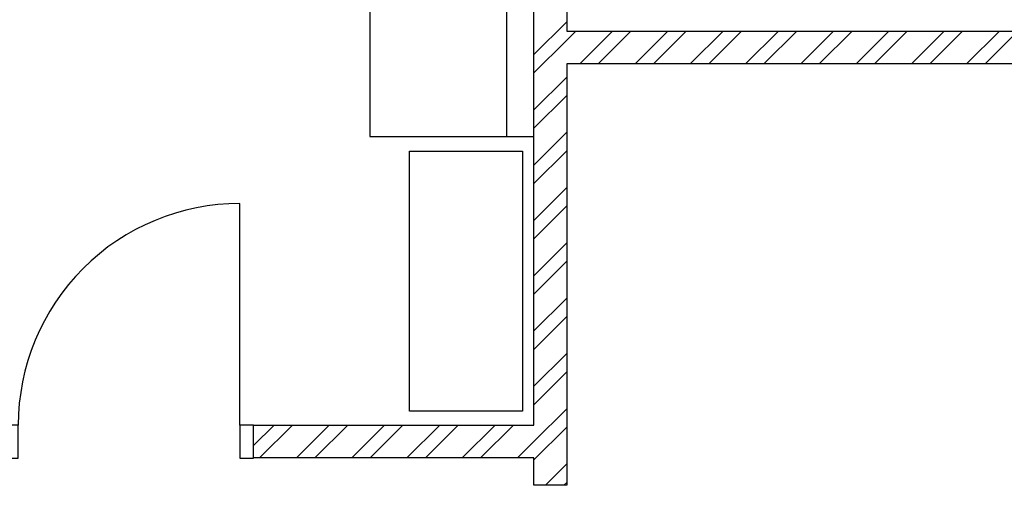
# Model space of a CAD drawing. Header units: millimetres. Extents: x 53645 to 137188, y 78097 to 135542.
# Tile 58 of 256: x 71951 to 75551, y 90153 to 91855. Entities that reach past the tile are written whole.
import ezdxf

# ---------------------------------------------------------------- set-up
doc = ezdxf.new("R2010")
doc.units = ezdxf.units.MM

# ---------------------------------------------------------------- blocks, each defined once
blk = doc.blocks.new('*U46')
at = {"color": 0, "linetype": 'ByBlock', "ltscale": 10}
blk.add_lwpolyline([(-860, 0), (-860, 810, -0.414214), (-50, 0)], format="xyb", dxfattribs=at)
at = {"color": 0}
for points in [[(-910, 0), (-860, 0), (-860, -120.6), (-910, -120.6)], [(-50, 0), (0, 0), (0, -120.6), (-50, -120.6)]]:
    blk.add_lwpolyline(points, close=True, dxfattribs=at)
blk = doc.blocks.new('3432')
at = {"color": 0}
for points in [[(-5270.5, 6725), (-5270.4, 9150), (-7200.5, 9150), (-7200.5, 8550), (-5870.5, 8549.9), (-5870.5, 6725.1), (-5270.5, 6725.1)], [(-5270.5, 5670), (-5270.5, 9150)], [(-5150.5, 9150), (-5150.5, 7110)], [(-7200.5, 9050), (-7200.5, 9050), (-5370.4, 9050), (-5370.5, 6725.1)], [(-5270.5, 7024.4), (-5150.5, 7144.4)], [(-5150.5, 7077), (-5117.5, 7110)], [(-5150.5, 7110), (-3350.5, 7110)], [(-5102.8, 6990), (-4982.8, 7110)], [(-5035.5, 6990), (-4915.5, 7110)], [(-4900.8, 6990), (-4780.8, 7110)], [(-4833.4, 6990), (-4713.4, 7110)], [(-4698.7, 6990), (-4578.7, 7110)], [(-4631.3, 6990), (-4511.3, 7110)], [(-4496.6, 6990), (-4376.6, 7110)], [(-4429.3, 6990), (-4309.3, 7110)], [(-4294.6, 6990), (-4174.6, 7110)], [(-4227.2, 6990), (-4107.2, 7110)], [(-4092.5, 6990), (-3972.5, 7110)], [(-4025.2, 6990), (-3905.2, 7110)], [(-3890.5, 6990), (-3770.5, 7110)], [(-3823.1, 6990), (-3703.1, 7110)], [(-3688.4, 6990), (-3568.4, 7110)], [(-3621.1, 6990), (-3501.1, 7110)], [(-5270.5, 6957), (-5150.5, 7077)], [(-5150.5, 6990), (-5150.5, 5450)], [(-3350.5, 6990), (-5150.5, 6990)], [(-5270.5, 6822.3), (-5150.5, 6942.3)], [(-5270.5, 6755), (-5150.5, 6875)], [(-5270.5, 6620.3), (-5150.5, 6740.3)], [(-5270.5, 6552.9), (-5150.5, 6672.9)], [(-5270.5, 6418.2), (-5150.5, 6538.2)], [(-5270.5, 6350.9), (-5150.5, 6470.9)], [(-5270.5, 6216.2), (-5150.5, 6336.2)], [(-5270.5, 6148.8), (-5150.5, 6268.8)], [(-5270.5, 6014.1), (-5150.5, 6134.1)], [(-5270.5, 5946.8), (-5150.5, 6066.8)], [(-5270.5, 5812.1), (-5150.5, 5932.1)], [(-5270.5, 5744.7), (-5150.5, 5864.7)], [(-5270.5, 5610), (-5150.5, 5730)], [(-6295.8, 5594.9), (-6220.7, 5670)], [(-6295.8, 5550), (-6295.8, 5670)], [(-6295.8, 5670), (-5270.5, 5670)], [(-6273.4, 5550), (-6153.4, 5670)], [(-6138.7, 5550), (-6018.7, 5670)], [(-6071.3, 5550), (-5951.3, 5670)], [(-5936.6, 5550), (-5816.6, 5670)], [(-5869.3, 5550), (-5749.3, 5670)], [(-5734.6, 5550), (-5614.6, 5670)], [(-5667.2, 5550), (-5547.2, 5670)], [(-5532.5, 5550), (-5412.5, 5670)], [(-5465.2, 5550), (-5345.2, 5670)], [(-5270.5, 5542.6), (-5150.5, 5662.6)], [(-5330.4, 5550), (-5270.4, 5610)], [(-5270.5, 5550), (-6295.8, 5550)], [(-5270.5, 5450), (-5270.5, 5550)], [(-5228.4, 5450), (-5150.5, 5527.9)], [(-5150.5, 5450), (-5270.5, 5450)], [(-5161, 5450), (-5150.5, 5460.6)]]:
    blk.add_lwpolyline(points, dxfattribs=at)
blk.add_lwpolyline([(-5725.8, 6670.9), (-5311.6, 6670.9), (-5311.6, 5720.9), (-5725.8, 5720.9)], close=True, dxfattribs=at)
at = {"color": 0, "xscale": -1}
blk.add_blockref('*U46', (-7205.8, 5670), dxfattribs=at)

msp = doc.modelspace()

# ---------------------------------------------------------------- block references
msp.add_blockref('3432', (79101.6, 84702.8))

doc.saveas('drawing.dxf')
